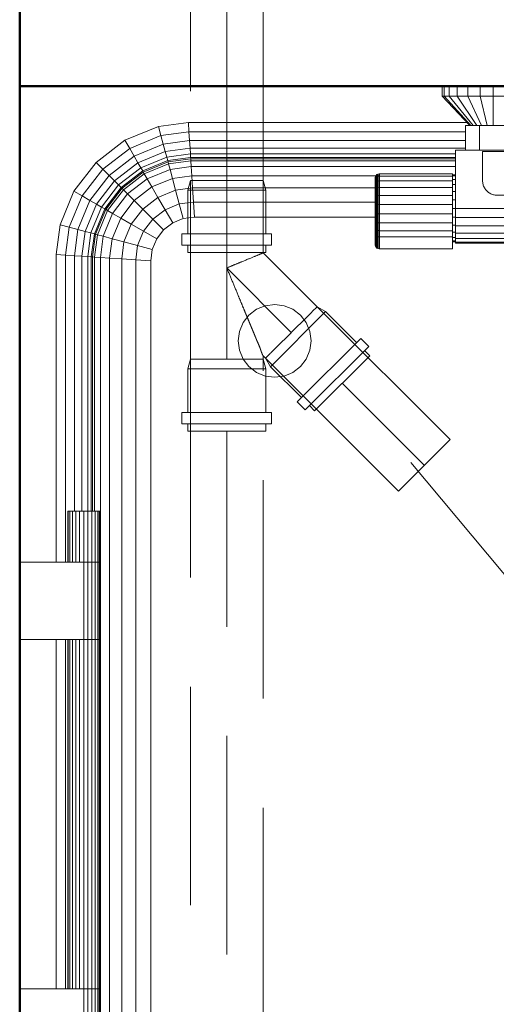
# Model space of a CAD drawing. Header units: millimetres. Extents: x -704 to 18014, y 1231 to 56345.
# Tile 41 of 60: x 13014 to 13341, y 41545 to 42221. Entities that reach past the tile are written whole.
import ezdxf

# ---------------------------------------------------------------- set-up
doc = ezdxf.new("R2010")
doc.units = ezdxf.units.MM
doc.linetypes.add('ADSK_Скрыто', pattern=[300, 150, -150])
doc.linetypes.add('ADSK_Штриховая_ш3 п1_5', pattern=[225, 150, -75])
for name, color, linetype, lineweight in [('A-DETL-____-HDLN', 90, 'ADSK_Скрыто', 9), ('A-DETL-____-MBND', 5, 'ADSK_Штриховая_ш3 п1_5', 20), ('A-WALL-____-MCUT', 113, 'Continuous', 50), ('A-WALL-____-OTLN', 113, 'Continuous', 20), ('M-EQPM-____-OTLN', 50, 'Continuous', 20), ('P-PIPE-____-IDEN', 2, 'Continuous', 20)]:
    doc.layers.add(name, color=color, linetype=linetype, lineweight=lineweight)

# ---------------------------------------------------------------- blocks, each defined once
blk = doc.blocks.new('Прямая форма - 83 new-609569-В_Этаж 03_Канализация')
at = {"layer": 'M-EQPM-____-OTLN', "color": 253}
for p, q in [((-110, 500), (-110, 493)), ((-108.81, 500), (-108.81, 493)), ((-105.31, 500), (-105.31, 493)), ((-99.75, 500), (-99.75, 493)), ((-92.5, 500), (-92.5, 493)), ((-84.06, 500), (-84.06, 493)), ((-75, 500), (-75, 493)), ((-108.81, 493), (-110, 493)), ((-110, 493), (-91, 473)), ((-105.31, 493), (-108.81, 493)), ((-108.81, 493), (-90.45, 473)), ((-99.75, 493), (-105.31, 493)), ((-105.31, 493), (-88.86, 473)), ((-92.5, 493), (-99.75, 493)), ((-99.75, 493), (-86.31, 473)), ((-84.06, 493), (-92.5, 493)), ((-92.5, 493), (-83, 473)), ((-75, 493), (-84.06, 493)), ((-84.06, 493), (-79.14, 473)), ((-65.94, 493), (-75, 493)), ((-75, 493), (-75, 473)), ((-304.73, 472.3), (-284.26, 475)), ((-284.26, 475), (-92.9, 475)), ((-283.84, 468.53), (-284.26, 475)), ((-327.78, 462.76), (-304.73, 472.3)), ((-303.04, 466), (-304.73, 472.3)), ((-303.04, 466), (-283.84, 468.53)), ((-283.84, 468.53), (-94, 468.53)), ((-283.44, 462.5), (-283.84, 468.53)), ((-94, 473), (-84.5, 473)), ((-94, 456), (-94, 473)), ((-84.5, 473), (-65.5, 473)), ((-84.5, 473), (-84.5, 456)), ((-347.57, 447.57), (-327.78, 462.76)), ((-324.52, 457.11), (-327.78, 462.76)), ((-324.52, 457.11), (-303.04, 466)), ((-321.48, 451.84), (-301.47, 460.13)), ((-301.47, 460.13), (-303.04, 466)), ((-301.47, 460.13), (-283.44, 462.5)), ((-300.12, 455.08), (-301.47, 460.13)), ((-283.44, 462.5), (-94, 462.5)), ((-283.1, 457.32), (-283.44, 462.5)), ((-342.96, 442.96), (-324.52, 457.11)), ((-321.48, 451.84), (-324.52, 457.11)), ((-318.87, 447.32), (-300.12, 455.08)), ((-300.12, 455.08), (-283.1, 457.32)), ((-299.08, 451.21), (-300.12, 455.08)), ((-282.84, 453.35), (-299.08, 451.21)), ((-283.1, 457.32), (-94, 457.32)), ((-282.84, 453.35), (-283.1, 457.32)), ((-282.68, 450.85), (-282.84, 453.35)), ((-282.84, 453.35), (-101, 453.35)), ((-101, 456), (-101, 416)), ((101, 456), (-101, 456)), ((-362.76, 427.78), (-347.57, 447.57)), ((-342.96, 442.96), (-347.57, 447.57)), ((-338.66, 438.66), (-321.48, 451.84)), ((-318.87, 447.32), (-334.96, 434.96)), ((-318.87, 447.32), (-321.48, 451.84)), ((-316.86, 443.85), (-318.87, 447.32)), ((-299.08, 451.21), (-316.86, 443.85)), ((-298.43, 448.78), (-315.6, 441.66)), ((-298.21, 447.95), (-315.17, 440.92)), ((-314.49, 439.73), (-297.85, 446.62)), ((-298.43, 448.78), (-299.08, 451.21)), ((-282.68, 450.85), (-298.43, 448.78)), ((-298.21, 447.95), (-298.43, 448.78)), ((-282.62, 450), (-298.21, 447.95)), ((-297.85, 446.62), (-298.21, 447.95)), ((-297.85, 446.62), (-282.53, 448.64)), ((-296.81, 442.73), (-297.85, 446.62)), ((-282.62, 450), (-282.68, 450.85)), ((-101, 450.85), (-282.68, 450.85)), ((-282.53, 448.64), (-282.62, 450)), ((-101, 450), (-282.62, 450)), ((-282.27, 444.64), (-282.53, 448.64)), ((-282.53, 448.64), (-101, 448.64)), ((-357.11, 424.52), (-342.96, 442.96)), ((-338.66, 438.66), (-342.96, 442.96)), ((-316.86, 443.85), (-332.13, 432.13)), ((-315.6, 441.66), (-330.35, 430.35)), ((-315.17, 440.92), (-329.74, 429.74)), ((-328.77, 428.77), (-314.49, 439.73)), ((-315.6, 441.66), (-316.86, 443.85)), ((-315.17, 440.92), (-315.6, 441.66)), ((-314.49, 439.73), (-315.17, 440.92)), ((-312.47, 436.24), (-314.49, 439.73)), ((-312.47, 436.24), (-296.81, 442.73)), ((-296.81, 442.73), (-282.27, 444.64)), ((-295.15, 436.53), (-296.81, 442.73)), ((-281.85, 438.28), (-282.27, 444.64)), ((-282.27, 444.64), (-101, 444.64)), ((-154.83, 439.17), (-154.15, 439.56)), ((-154.83, 439.17), (-154.15, 439.56)), ((-154.15, 439.56), (-153.39, 439.76)), ((-154.15, 439.56), (-153.39, 439.76)), ((-154.15, 437.9), (-154.15, 439.56)), ((-154.15, 439.56), (-154.15, 437.9)), ((-153.39, 439.76), (-153, 439.79)), ((-153.39, 439.76), (-153, 439.79)), ((-153.39, 438.09), (-153.39, 439.76)), ((-153.39, 439.76), (-153.39, 438.09)), ((-153, 439.79), (-103, 439.79)), ((-153, 439.79), (-153, 438.11)), ((-103, 439.79), (-103, 438.11)), ((-351.84, 421.48), (-338.66, 438.66)), ((-334.96, 434.96), (-347.32, 418.87)), ((-334.96, 434.96), (-338.66, 438.66)), ((-332.13, 432.13), (-334.96, 434.96)), ((-325.92, 425.92), (-312.47, 436.24)), ((-309.26, 430.69), (-312.47, 436.24)), ((-309.26, 430.69), (-295.15, 436.53)), ((-295.15, 436.53), (-281.85, 438.28)), ((-292.99, 428.46), (-295.15, 436.53)), ((-281.85, 438.28), (-281.31, 430)), ((-153, 438.28), (-281.85, 438.28)), ((-156, 436.79), (-155.97, 437.18)), ((-156, 436.79), (-155.97, 437.18)), ((-156, 435.32), (-156, 436.79)), ((-156, 436.79), (-156, 435.32)), ((-156, 435.32), (-155.97, 435.68)), ((-156, 435.32), (-155.97, 435.68)), ((-156, 432.49), (-156, 435.32)), ((-156, 435.32), (-156, 432.49)), ((-156, 432.49), (-155.97, 432.8)), ((-156, 432.49), (-155.97, 432.8)), ((-155.97, 437.18), (-155.77, 437.94)), ((-155.97, 437.18), (-155.77, 437.94)), ((-155.97, 435.68), (-155.97, 437.18)), ((-155.97, 437.18), (-155.97, 435.68)), ((-155.97, 435.68), (-155.77, 436.39)), ((-155.97, 435.68), (-155.77, 436.39)), ((-155.97, 432.8), (-155.97, 435.68)), ((-155.97, 435.68), (-155.97, 432.8)), ((-155.97, 432.8), (-155.77, 433.4)), ((-155.97, 432.8), (-155.77, 433.4)), ((-155.97, 428.73), (-155.97, 432.8)), ((-155.97, 432.8), (-155.97, 428.73)), ((-155.77, 437.94), (-155.38, 438.61)), ((-155.77, 437.94), (-155.38, 438.61)), ((-155.77, 436.39), (-155.77, 437.94)), ((-155.77, 437.94), (-155.77, 436.39)), ((-155.77, 436.39), (-155.38, 437.02)), ((-155.77, 436.39), (-155.38, 437.02)), ((-155.77, 433.4), (-155.77, 436.39)), ((-155.77, 436.39), (-155.77, 433.4)), ((-155.77, 433.4), (-155.38, 433.94)), ((-155.77, 433.4), (-155.77, 429.19)), ((-155.38, 438.61), (-154.83, 439.17)), ((-155.38, 438.61), (-154.83, 439.17)), ((-155.38, 437.02), (-155.38, 438.61)), ((-155.38, 438.61), (-155.38, 437.02)), ((-155.38, 437.02), (-154.83, 437.53)), ((-155.38, 437.02), (-155.38, 433.94)), ((-155.38, 433.94), (-154.83, 434.38)), ((-155.38, 433.94), (-155.38, 429.6)), ((-154.83, 437.53), (-154.83, 439.17)), ((-154.83, 439.17), (-154.83, 437.53)), ((-154.83, 437.53), (-154.15, 437.9)), ((-154.83, 437.53), (-154.83, 434.38)), ((-154.83, 434.38), (-154.15, 434.69)), ((-154.83, 434.38), (-154.83, 429.93)), ((-154.15, 437.9), (-153.39, 438.09)), ((-154.15, 437.9), (-154.15, 434.69)), ((-154.15, 434.69), (-153.39, 434.85)), ((-154.15, 434.69), (-154.15, 430.17)), ((-153.39, 438.09), (-153, 438.11)), ((-153.39, 438.09), (-153, 438.11)), ((-153.39, 438.09), (-153.39, 434.85)), ((-153.39, 434.85), (-153, 434.87)), ((-153.39, 434.85), (-153.39, 430.29)), ((-153, 438.11), (-103, 438.11)), ((-153, 438.11), (-153, 434.87)), ((-153, 434.87), (-103, 434.87)), ((-153, 434.87), (-153, 430.3)), ((-103, 439), (-101, 439)), ((-103, 438.22), (-101, 438.22)), ((-103, 438.11), (-103, 434.87)), ((-103, 435.92), (-101, 435.92)), ((-103, 434.87), (-103, 430.3)), ((-372.3, 404.73), (-362.76, 427.78)), ((-357.11, 424.52), (-362.76, 427.78)), ((-332.13, 432.13), (-343.85, 416.86)), ((-330.35, 430.35), (-341.66, 415.6)), ((-329.74, 429.74), (-340.92, 415.17)), ((-339.73, 414.49), (-328.77, 428.77)), ((-330.35, 430.35), (-332.13, 432.13)), ((-329.74, 429.74), (-330.35, 430.35)), ((-328.77, 428.77), (-329.74, 429.74)), ((-325.92, 425.92), (-328.77, 428.77)), ((-321.39, 421.39), (-309.26, 430.69)), ((-305.09, 423.45), (-309.26, 430.69)), ((-292.99, 428.46), (-305.09, 423.45)), ((-281.31, 430), (-292.99, 428.46)), ((-292.99, 428.46), (-290.47, 419.06)), ((-281.31, 430), (-280.68, 420.35)), ((-155.77, 430), (-281.31, 430)), ((-156, 428.5), (-156, 432.49)), ((-156, 432.49), (-156, 428.5)), ((-156, 428.5), (-155.97, 428.73)), ((-156, 428.5), (-155.97, 428.73)), ((-156, 423.62), (-156, 428.5)), ((-156, 428.5), (-156, 423.62)), ((-155.97, 428.73), (-155.77, 429.19)), ((-155.97, 428.73), (-155.77, 429.19)), ((-155.97, 423.77), (-155.97, 428.73)), ((-155.97, 428.73), (-155.97, 423.77)), ((-155.77, 429.19), (-155.38, 429.6)), ((-155.77, 429.19), (-155.77, 424.04)), ((-155.38, 429.6), (-154.83, 429.93)), ((-155.38, 429.6), (-155.38, 424.29)), ((-154.83, 429.93), (-154.15, 430.17)), ((-154.83, 429.93), (-154.83, 424.5)), ((-154.15, 430.17), (-153.39, 430.29)), ((-154.15, 430.17), (-154.15, 424.64)), ((-153.39, 430.29), (-153, 430.3)), ((-153.39, 430.29), (-153.39, 424.71)), ((-153, 430.3), (-103, 430.3)), ((-153, 430.3), (-153, 424.72)), ((-103, 432.26), (-101, 432.26)), ((-103, 430.3), (-103, 424.72)), ((-103, 427.5), (-101, 427.5)), ((-366, 403.04), (-357.11, 424.52)), ((-351.84, 421.48), (-360.13, 401.47)), ((-351.84, 421.48), (-357.11, 424.52)), ((-347.32, 418.87), (-351.84, 421.48)), ((-336.24, 412.47), (-325.92, 425.92)), ((-330.69, 409.26), (-321.39, 421.39)), ((-321.39, 421.39), (-325.92, 425.92)), ((-315.48, 415.48), (-321.39, 421.39)), ((-315.48, 415.48), (-305.09, 423.45)), ((-305.09, 423.45), (-300.22, 415.02)), ((-280.68, 420.35), (-290.47, 419.06)), ((-280.68, 420.35), (-280, 410)), ((-155.77, 420.35), (-280.68, 420.35)), ((-156, 423.62), (-155.97, 423.77)), ((-156, 423.62), (-155.97, 423.77)), ((-156, 418.21), (-156, 423.62)), ((-156, 423.62), (-156, 418.21)), ((-155.97, 423.77), (-155.77, 424.04)), ((-155.97, 423.77), (-155.77, 424.04)), ((-155.97, 418.25), (-155.97, 423.77)), ((-155.97, 423.77), (-155.97, 418.25)), ((-155.77, 424.04), (-155.38, 424.29)), ((-155.77, 424.04), (-155.77, 418.33)), ((-155.38, 424.29), (-154.83, 424.5)), ((-155.38, 424.29), (-155.38, 418.41)), ((-154.83, 424.5), (-154.15, 424.64)), ((-154.83, 424.5), (-154.83, 418.46)), ((-154.15, 424.64), (-153.39, 424.71)), ((-154.15, 424.64), (-154.15, 418.51)), ((-153.39, 424.71), (-153, 424.72)), ((-153.39, 424.71), (-153.39, 418.53)), ((-153, 424.72), (-103, 424.72)), ((-153, 424.72), (-153, 418.53)), ((-103, 424.72), (-103, 418.53)), ((-103, 421.95), (-101, 421.95)), ((-347.32, 418.87), (-355.08, 400.12)), ((-343.85, 416.86), (-351.21, 399.08)), ((-341.66, 415.6), (-348.78, 398.43)), ((-340.92, 415.17), (-347.95, 398.21)), ((-343.85, 416.86), (-347.32, 418.87)), ((-346.62, 397.85), (-339.73, 414.49)), ((-341.66, 415.6), (-343.85, 416.86)), ((-342.73, 396.81), (-336.24, 412.47)), ((-340.92, 415.17), (-341.66, 415.6)), ((-339.73, 414.49), (-340.92, 415.17)), ((-336.24, 412.47), (-339.73, 414.49)), ((-330.69, 409.26), (-336.24, 412.47)), ((-323.45, 405.09), (-315.48, 415.48)), ((-308.6, 408.6), (-315.48, 415.48)), ((-300.22, 415.02), (-308.6, 408.6)), ((-290.47, 419.06), (-300.22, 415.02)), ((-300.22, 415.02), (-295, 405.98)), ((-290.47, 419.06), (-287.76, 408.98)), ((-156, 418.21), (-155.97, 418.25)), ((-156, 418.21), (-155.97, 418.25)), ((-156, 412.64), (-156, 418.21)), ((-156, 418.21), (-156, 412.64)), ((-155.97, 412.58), (-156, 412.64)), ((-156, 412.64), (-156, 407.31)), ((-156, 407.31), (-156, 412.64)), ((-156, 412.64), (-155.97, 412.58)), ((-155.97, 418.25), (-155.77, 418.33)), ((-155.97, 418.25), (-155.77, 418.33)), ((-155.97, 412.58), (-155.97, 418.25)), ((-155.97, 418.25), (-155.97, 412.58)), ((-155.77, 412.46), (-155.97, 412.58)), ((-155.97, 412.58), (-155.97, 407.15)), ((-155.97, 407.15), (-155.97, 412.58)), ((-155.97, 412.58), (-155.77, 412.46)), ((-155.77, 418.33), (-155.38, 418.41)), ((-155.77, 418.33), (-155.77, 412.46)), ((-155.38, 412.35), (-155.77, 412.46)), ((-155.77, 412.46), (-155.77, 406.83)), ((-155.38, 418.41), (-154.83, 418.46)), ((-155.38, 418.41), (-155.38, 412.35)), ((-154.83, 418.46), (-154.15, 418.51)), ((-154.83, 418.46), (-154.83, 412.26)), ((-154.15, 418.51), (-153.39, 418.53)), ((-154.15, 418.51), (-154.15, 412.2)), ((-153.39, 418.53), (-153, 418.53)), ((-153.39, 418.53), (-153.39, 412.16)), ((-153, 418.53), (-103, 418.53)), ((-153, 418.53), (-153, 412.16)), ((-103, 418.53), (-103, 412.16)), ((-103, 416), (-101, 416)), ((-101, 416), (101, 416)), ((-101, 409.79), (-101, 416)), ((-336.53, 395.15), (-330.69, 409.26)), ((-323.45, 405.09), (-330.69, 409.26)), ((-308.6, 408.6), (-315.02, 400.22)), ((-308.6, 408.6), (-301.21, 401.21)), ((-295, 405.98), (-301.21, 401.21)), ((-295, 405.98), (-301.21, 401.21)), ((-287.76, 408.98), (-295, 405.98)), ((-287.76, 408.98), (-295, 405.98)), ((-280, 410), (-287.76, 408.98)), ((-280, 410), (-287.76, 408.98)), ((-155.77, 410), (-280, 410)), ((-155.77, 410), (-280, 410)), ((-156, 407.31), (-155.97, 407.15)), ((-156, 407.31), (-156, 402.59)), ((-156, 402.59), (-156, 407.31)), ((-156, 407.31), (-155.97, 407.15)), ((-155.97, 407.15), (-155.77, 406.83)), ((-155.97, 407.15), (-155.97, 402.34)), ((-155.97, 402.34), (-155.97, 407.15)), ((-155.97, 407.15), (-155.77, 406.83)), ((-155.77, 406.83), (-155.38, 406.55)), ((-155.77, 406.33), (-155.77, 401.85)), ((-154.83, 412.26), (-155.38, 412.35)), ((-155.38, 412.35), (-155.38, 406.55)), ((-155.38, 406.55), (-154.83, 406.32)), ((-155.38, 406.33), (-155.38, 401.41)), ((-154.15, 412.2), (-154.83, 412.26)), ((-154.83, 412.26), (-154.83, 406.32)), ((-154.83, 406.32), (-154.15, 406.15)), ((-154.83, 406.32), (-154.83, 401.06)), ((-153.39, 412.16), (-154.15, 412.2)), ((-154.15, 412.2), (-154.15, 406.15)), ((-154.15, 406.15), (-153.39, 406.07)), ((-154.15, 406.15), (-154.15, 400.8)), ((-153, 412.16), (-153.39, 412.16)), ((-153.39, 412.16), (-153.39, 406.07)), ((-153.39, 406.07), (-153, 406.06)), ((-153.39, 406.07), (-153.39, 400.67)), ((-103, 412.16), (-153, 412.16)), ((-153, 412.16), (-153, 406.06)), ((-153, 406.06), (-103, 406.06)), ((-153, 406.06), (-153, 400.66)), ((-103, 412.16), (-103, 406.06)), ((-103, 410.05), (-101, 410.05)), ((-103, 406.06), (-103, 400.66)), ((-101, 404), (-101, 409.79)), ((-101, 409.79), (101, 409.79)), ((-375, 384.26), (-372.3, 404.73)), ((-366, 403.04), (-372.3, 404.73)), ((-368.53, 383.84), (-366, 403.04)), ((-360.13, 401.47), (-366, 403.04)), ((-360.13, 401.47), (-362.5, 383.44)), ((-355.08, 400.12), (-360.13, 401.47)), ((-355.08, 400.12), (-357.32, 383.1)), ((-351.21, 399.08), (-355.08, 400.12)), ((-351.21, 399.08), (-353.35, 382.84)), ((-348.78, 398.43), (-351.21, 399.08)), ((-328.46, 392.99), (-323.45, 405.09)), ((-315.02, 400.22), (-323.45, 405.09)), ((-319.06, 390.47), (-315.02, 400.22)), ((-315.02, 400.22), (-305.98, 395)), ((-301.21, 401.21), (-305.98, 395)), ((-301.21, 401.21), (-305.98, 395)), ((-156, 402.59), (-155.97, 402.34)), ((-156, 402.59), (-156, 398.68)), ((-156, 398.68), (-156, 402.59)), ((-156, 402.59), (-155.97, 402.34)), ((-155.97, 402.34), (-155.77, 401.85)), ((-155.97, 402.34), (-155.97, 398.38)), ((-155.97, 398.38), (-155.97, 402.34)), ((-155.97, 402.34), (-155.77, 401.85)), ((-155.77, 401.85), (-155.38, 401.41)), ((-155.77, 401.85), (-155.77, 397.79)), ((-155.38, 401.41), (-154.83, 401.06)), ((-155.38, 401.41), (-155.38, 397.26)), ((-154.83, 401.06), (-154.15, 400.8)), ((-154.83, 401.06), (-154.83, 396.82)), ((-154.15, 400.8), (-153.39, 400.67)), ((-154.15, 400.8), (-154.15, 396.52)), ((-153.39, 400.67), (-153, 400.66)), ((-153.39, 400.67), (-153.39, 396.36)), ((-153, 400.66), (-103, 400.66)), ((-153, 400.66), (-153, 396.34)), ((-103, 404.5), (-101, 404.5)), ((-103, 400.66), (-103, 396.34)), ((-103, 399.74), (-101, 399.74)), ((-101, 399.03), (-101, 404)), ((101, 404), (-101, 404)), ((-101, 395.22), (-101, 399.03)), ((101, 399.03), (-101, 399.03)), ((-348.78, 398.43), (-350.85, 382.68)), ((-347.95, 398.21), (-350, 382.62)), ((-347.95, 398.21), (-348.78, 398.43)), ((-348.64, 382.53), (-346.62, 397.85)), ((-346.62, 397.85), (-347.95, 398.21)), ((-342.73, 396.81), (-346.62, 397.85)), ((-344.64, 382.27), (-342.73, 396.81)), ((-336.53, 395.15), (-342.73, 396.81)), ((-338.28, 381.85), (-336.53, 395.15)), ((-328.46, 392.99), (-336.53, 395.15)), ((-330, 381.31), (-328.46, 392.99)), ((-319.06, 390.47), (-328.46, 392.99)), ((-305.98, 395), (-308.98, 387.76)), ((-305.98, 395), (-308.98, 387.76)), ((-156, 398.68), (-155.97, 398.38)), ((-156, 398.68), (-155.97, 398.38)), ((-155.97, 398.38), (-155.77, 397.79)), ((-155.97, 398.38), (-155.97, 390.69)), ((-155.77, 397.79), (-155.38, 397.26)), ((-155.77, 397.79), (-155.77, 389.93)), ((-155.38, 397.26), (-154.83, 396.82)), ((-155.38, 397.26), (-155.38, 389.25)), ((-154.83, 396.82), (-154.15, 396.52)), ((-154.83, 396.82), (-154.83, 388.7)), ((-154.15, 396.52), (-153.39, 396.36)), ((-154.15, 396.52), (-154.15, 388.31)), ((-153.39, 396.36), (-153, 396.34)), ((-153.39, 396.36), (-153.39, 388.11)), ((-153, 396.34), (-103, 396.34)), ((-153, 396.34), (-153, 388.08)), ((-103, 396.34), (-103, 388.08)), ((-103, 396.08), (-101, 396.08)), ((-103, 393.78), (-101, 393.78)), ((-103, 393), (-101, 393)), ((-101, 392.82), (-101, 395.22)), ((101, 395.22), (-101, 395.22)), ((-101, 392), (-101, 392.82)), ((101, 392.82), (-101, 392.82)), ((-320.35, 380.68), (-319.06, 390.47)), ((-308.98, 387.76), (-319.06, 390.47)), ((-308.98, 387.76), (-310, 380)), ((-308.98, 387.76), (-310, 380)), ((-155.97, 390.69), (-155.77, 389.93)), ((-155.77, 389.93), (-155.38, 389.25)), ((-155.38, 389.25), (-154.83, 388.7)), ((-154.83, 388.7), (-154.15, 388.31)), ((-154.15, 388.31), (-153.39, 388.11)), ((-153.39, 388.11), (-153, 388.08)), ((-153, 388.08), (-103, 388.08)), ((101, 392), (-101, 392)), ((-375, 173), (-375, 384.26)), ((-368.53, 383.84), (-375, 384.26)), ((-362.5, 383.44), (-368.53, 383.84)), ((-368.53, 383.84), (-368.53, 173)), ((-357.32, 383.1), (-362.5, 383.44)), ((-362.5, 383.44), (-362.5, 208)), ((-353.35, 382.84), (-357.32, 383.1)), ((-357.32, 383.1), (-357.32, 208)), ((-353.35, 382.84), (-353.35, 208)), ((-350.85, 382.68), (-353.35, 382.84)), ((-350, 382.62), (-350.85, 382.68)), ((-350.85, 382.68), (-350.85, 208)), ((-348.64, 382.53), (-350, 382.62)), ((-350, 382.62), (-350, 208)), ((-348.64, 208), (-348.64, 382.53)), ((-344.64, 382.27), (-348.64, 382.53)), ((-344.64, -382.27), (-344.64, 382.27)), ((-338.28, 381.85), (-344.64, 382.27)), ((-338.28, -381.85), (-338.28, 381.85)), ((-330, 381.31), (-338.28, 381.85)), ((-330, -381.31), (-330, 381.31)), ((-320.35, 380.68), (-330, 381.31)), ((-320.35, -380.68), (-320.35, 380.68)), ((-310, 380), (-320.35, 380.68)), ((-310, -380), (-310, 380)), ((-310, 380), (-310, 0)), ((-242.68, 342.68), (-237.5, 346.65)), ((-237.5, 346.65), (-231.47, 349.15)), ((-231.47, 349.15), (-225, 350)), ((-225, 350), (-218.53, 349.15)), ((-218.53, 349.15), (-212.5, 346.65)), ((-212.5, 346.65), (-207.32, 342.68)), ((-246.65, 337.5), (-242.68, 342.68)), ((-207.32, 342.68), (-203.35, 337.5)), ((-250, 325), (-249.15, 331.47)), ((-249.15, 331.47), (-246.65, 337.5)), ((-203.35, 337.5), (-200.85, 331.47)), ((-200.85, 331.47), (-200, 325)), ((-249.15, 318.53), (-250, 325)), ((-200, 325), (-200.85, 318.53)), ((-246.65, 312.5), (-249.15, 318.53)), ((-200.85, 318.53), (-203.35, 312.5)), ((-242.68, 307.32), (-246.65, 312.5)), ((-203.35, 312.5), (-207.32, 307.32)), ((-237.5, 303.35), (-242.68, 307.32)), ((-207.32, 307.32), (-212.5, 303.35)), ((-231.47, 300.85), (-237.5, 303.35)), ((-225, 300), (-231.47, 300.85)), ((-218.53, 300.85), (-225, 300)), ((-212.5, 303.35), (-218.53, 300.85)), ((-367, 208), (-366.63, 208)), ((-367, 173), (-367, 208)), ((-366.63, 208), (-365.53, 208)), ((-366.63, 173), (-366.63, 208)), ((-365.53, 208), (-363.78, 208)), ((-365.53, 173), (-365.53, 208)), ((-363.78, 208), (-361.5, 208)), ((-363.78, 173), (-363.78, 208)), ((-361.5, 208), (-358.85, 208)), ((-361.5, 173), (-361.5, 208)), ((-358.85, 208), (-356, 208)), ((-358.85, 173), (-358.85, 208)), ((-356, 208), (-353.15, 208)), ((-356, 173), (-356, 208)), ((-353.15, 208), (-350.5, 208)), ((-353.15, 173), (-353.15, 208)), ((-350.5, 208), (-348.22, 208)), ((-350.5, 173), (-350.5, 208)), ((-348.22, 208), (-346.47, 208)), ((-348.22, 173), (-348.22, 208)), ((-346.47, 208), (-345.37, 208)), ((-346.47, 173), (-346.47, 208)), ((-345.37, 208), (-345, 208)), ((-345.37, 173), (-345.37, 208)), ((-345, 173), (-345, 208)), ((-400, 173), (-356, 173)), ((-356, 173), (-353.15, 173)), ((-356, 120), (-356, 173)), ((-353.15, 173), (-356, 173)), ((-353.15, 173), (-350.5, 173)), ((-353.15, 120), (-353.15, 173)), ((-350.5, 173), (-353.15, 173)), ((-350.5, 173), (-348.22, 173)), ((-350.5, 120), (-350.5, 173)), ((-348.22, 173), (-350.5, 173)), ((-348.22, 173), (-346.47, 173)), ((-348.22, 120), (-348.22, 173)), ((-346.47, 173), (-348.22, 173)), ((-346.47, 173), (-345.37, 173)), ((-346.47, 120), (-346.47, 173)), ((-345.37, 173), (-346.47, 173)), ((-345.37, 173), (-345, 173)), ((-345.37, 120), (-345.37, 173)), ((-345, 173), (-345.37, 173)), ((-345, 120), (-345, 173)), ((-356, 120), (-400, 120)), ((-375, -120), (-375, 120)), ((-368.53, 120), (-368.53, -120)), ((-367, -120), (-367, 120)), ((-366.63, -120), (-366.63, 120)), ((-365.53, -120), (-365.53, 120)), ((-363.78, -120), (-363.78, 120)), ((-361.5, -120), (-361.5, 120)), ((-358.85, -120), (-358.85, 120)), ((-353.15, 120), (-356, 120)), ((-356, 120), (-353.15, 120)), ((-356, -120), (-356, 120)), ((-350.5, 120), (-353.15, 120)), ((-353.15, 120), (-350.5, 120)), ((-353.15, -120), (-353.15, 120)), ((-348.22, 120), (-350.5, 120)), ((-350.5, 120), (-348.22, 120)), ((-350.5, -120), (-350.5, 120)), ((-346.47, 120), (-348.22, 120)), ((-348.22, 120), (-346.47, 120)), ((-348.22, -120), (-348.22, 120)), ((-345.37, 120), (-346.47, 120)), ((-346.47, 120), (-345.37, 120)), ((-346.47, -120), (-346.47, 120)), ((-345, 120), (-345.37, 120)), ((-345.37, 120), (-345, 120)), ((-345.37, -120), (-345.37, 120)), ((-345, -120), (-345, 120)), ((-310, 0), (-310, -380)), ((-400, -120), (-356, -120)), ((-353.15, -120), (-356, -120)), ((-356, -120), (-353.15, -120)), ((-356, -173), (-356, -120)), ((-350.5, -120), (-353.15, -120)), ((-353.15, -120), (-350.5, -120)), ((-353.15, -173), (-353.15, -120)), ((-348.22, -120), (-350.5, -120)), ((-350.5, -120), (-348.22, -120)), ((-350.5, -173), (-350.5, -120)), ((-346.47, -120), (-348.22, -120)), ((-348.22, -120), (-346.47, -120)), ((-348.22, -173), (-348.22, -120)), ((-345.37, -120), (-346.47, -120)), ((-346.47, -120), (-345.37, -120)), ((-346.47, -173), (-346.47, -120)), ((-345, -120), (-345.37, -120)), ((-345.37, -120), (-345, -120)), ((-345.37, -173), (-345.37, -120)), ((-345, -173), (-345, -120))]:
    blk.add_line(p, q, dxfattribs=at)
blk = doc.blocks.new('Прямая форма - FU - 054-611929-В_Этаж 03_Канализация')
blk.add_blockref('Прямая форма - 83 new-609569-В_Этаж 03_Канализация', (0, 0))
blk = doc.blocks.new('Прямая форма - 83 new-612873-В_Этаж 03_Канализация')
at = {"layer": 'A-WALL-____-MCUT', "color": 9}
blk.add_line((1261.5, 100), (0, 100), dxfattribs=at)
blk = doc.blocks.new('Прямая форма - SW - 007-612874-В_Этаж 03_Канализация')
blk.add_blockref('Прямая форма - 83 new-612873-В_Этаж 03_Канализация', (0, 0))
blk = doc.blocks.new('Прямая форма - 83 new-612881-В_Этаж 03_Канализация')
at = {"layer": 'A-WALL-____-MCUT', "color": 9}
for p, q in [((100, 0), (100, -100)), ((100, -100), (705, -100))]:
    blk.add_line(p, q, dxfattribs=at)
blk = doc.blocks.new('Прямая форма - SW - 005-612882-В_Этаж 03_Канализация')
blk.add_blockref('Прямая форма - 83 new-612881-В_Этаж 03_Канализация', (0, 0))
blk = doc.blocks.new('83 new_ifc_RVT-1-В_Этаж 03_Канализация')
at = {"layer": 'A-WALL-____-OTLN', "color": 253, "lineweight": 20, "rotation": 270}
blk.add_blockref('Прямая форма - SW - 007-612874-В_Этаж 03_Канализация', (26610.28, 42475.83), dxfattribs=at)
at = {"layer": 'A-WALL-____-OTLN', "color": 253, "lineweight": 20}
blk.add_blockref('Прямая форма - SW - 005-612882-В_Этаж 03_Канализация', (26610.28, 42275.83), dxfattribs=at)
at = {"layer": 'M-EQPM-____-OTLN', "color": 253, "lineweight": 20}
blk.add_blockref('Прямая форма - FU - 054-611929-В_Этаж 03_Канализация', (27110.28, 41675.83), dxfattribs=at)
blk = doc.blocks.new('ADSK_Бытовой вентилятор накладной - 200-1604136-В_Этаж 03_Канализация')
at = {"layer": 'M-EQPM-____-OTLN', "color": 5}
for p, q in [((0, 90), (0, -90)), ((20, 90), (0, 90)), ((30, 80), (30, -80)), ((-89, 59), (0, 59)), ((-89, 59), (-89, -59)), ((0, -59), (-89, -59)), ((20, -90), (0, -90))]:
    blk.add_line(p, q, dxfattribs=at)
for points, knots in [([(20, 90), (20.87, 90), (22.18, 89.83), (23.84, 89.27), (25.01, 88.69), (25.92, 88.08), (26.6, 87.52), (27.24, 86.93), (27.81, 86.27), (28.32, 85.56), (28.78, 84.82), (29.27, 83.84), (29.83, 82.18), (30, 80.87), (30, 80)], [-1, -1, -1, -1, -0.833333, -0.75, -0.666667, -0.583333, -0.541667, -0.5, -0.416667, -0.375, -0.333333, -0.25, -0.166667, 0, 0, 0, 0]), ([(30, -80), (30, -80.89), (29.83, -82.18), (29.27, -83.84), (28.78, -84.82), (28.32, -85.56), (27.81, -86.27), (27.24, -86.93), (26.6, -87.52), (25.92, -88.08), (25.01, -88.69), (23.84, -89.26), (22.18, -89.83), (20.87, -90), (20, -90)], [0, 0, 0, 0, 0.166667, 0.25, 0.333333, 0.375, 0.416667, 0.5, 0.541667, 0.583333, 0.666667, 0.75, 0.833333, 1, 1, 1, 1])]:
    blk.add_open_spline(points, degree=3, knots=knots, dxfattribs=at)
blk = doc.blocks.new('ADSK_ППР_Тройник канализационный_Составной - Тройник канализационный-1666637-В_Этаж 03_Канализация')
at = {"layer": 'A-DETL-____-MBND', "color": 22}
for p, q in [((53.86, 97.42), (48.35, 91.91)), ((97.42, 53.86), (53.86, 97.42)), ((60.26, 98.09), (56.73, 94.56)), ((98.09, 60.26), (60.26, 98.09)), ((51.21, 89.04), (30, 67.83)), ((91.91, 48.35), (48.35, 91.91)), ((30, 67.83), (26.62, 61.97)), ((67.83, 30), (30, 67.83)), ((26.62, 61.97), (-10.36, 25)), ((29.88, 58.71), (26.62, 61.97)), ((38.8, 49.79), (30.29, 58.3)), ((94.56, 56.73), (98.09, 60.26)), ((49.53, 39.06), (39.06, 49.53)), ((67.83, 30), (89.04, 51.21)), ((91.91, 48.35), (97.42, 53.86)), ((58.32, 30.27), (49.79, 38.8)), ((-15.67, 30.8), (-23.47, 30.8)), ((-23.47, -30.8), (-23.47, 30.8)), ((-15.67, -30.8), (-15.67, 30.8)), ((61.97, 26.62), (58.71, 29.88)), ((61.97, 26.62), (67.83, 30)), ((106.98, 30.8), (99.18, 30.8)), ((99.18, -30.8), (99.18, 30.8)), ((106.98, -30.8), (106.98, 30.8)), ((-53.47, 26.75), (-60, 25)), ((-10.36, 25), (-60, 25)), ((-60, 25), (-60, 20.38)), ((-23.47, 26.75), (-53.47, 26.75)), ((-53.47, -26.75), (-53.47, 26.75)), ((-10.67, 26.75), (-15.67, 26.75)), ((-10.67, -26.75), (-10.67, 26.75)), ((60.36, 25), (61.97, 26.62)), ((62.64, 25), (60.36, 25)), ((69.18, 26.75), (62.64, 25)), ((62.64, 20.38), (62.64, 25)), ((99.18, 26.75), (69.18, 26.75)), ((69.18, -26.75), (69.18, 26.75)), ((111.98, 26.75), (106.98, 26.75)), ((111.98, -26.75), (111.98, 26.75)), ((-60, 20.23), (-60, 19.78)), ((-60, 19.81), (-60, 7.78)), ((62.64, 20.23), (62.64, 19.78)), ((62.64, 7.78), (62.64, 19.81)), ((-60, 7.41), (-60, -7.41)), ((62.64, -7.41), (62.64, 7.41)), ((-60, -7.78), (-60, -19.81)), ((62.64, -19.81), (62.64, -7.78)), ((-60, -19.78), (-60, -20.23)), ((62.64, -19.78), (62.64, -20.23)), ((-60, -20.38), (-60, -25)), ((-60, -25), (-53.47, -26.75)), ((-60, -25), (62.64, -25)), ((-53.47, -26.75), (-23.47, -26.75)), ((-15.67, -26.75), (-10.67, -26.75)), ((62.64, -25), (62.64, -20.38)), ((62.64, -25), (69.18, -26.75)), ((69.18, -26.75), (99.18, -26.75)), ((106.98, -26.75), (111.98, -26.75)), ((-23.47, -30.8), (-15.67, -30.8)), ((99.18, -30.8), (106.98, -30.8))]:
    blk.add_line(p, q, dxfattribs=at)
for points, knots in [([(-10.36, 25), (-10.36, 25), (-9.89, 23.88), (-7.78, 18.79), (-4.95, 11.97), (-2.17, 5.24), (-0.72, 1.75), (0, 0)], [0, 0, 0, 0, 0.222222, 0.444444, 0.722222, 0.861111, 1, 1, 1, 1]), ([(0, 0), (3.26, 1.37), (9.81, 4.06), (17.95, 7.43), (24.42, 10.12), (28.44, 11.78), (31.64, 13.1), (34.02, 14.1), (36.39, 15.09), (38.74, 16.04), (41.07, 17.01), (43.37, 17.98), (45.26, 18.77), (46.56, 19.3), (47.3, 19.6), (47.85, 19.82), (48.4, 20.04), (49.13, 20.34), (50.41, 20.89), (52.22, 21.68), (53.92, 22.41), (55.02, 22.84), (55.61, 23.06), (56.03, 23.21), (56.43, 23.35), (56.95, 23.52), (57.8, 23.81), (58.85, 24.18), (59.8, 24.59), (60.21, 24.86), (60.36, 25)], [0, 0, 0, 0, 0.142857, 0.285714, 0.357143, 0.428571, 0.464286, 0.5, 0.535714, 0.571429, 0.607143, 0.642857, 0.678571, 0.696429, 0.705357, 0.714286, 0.723214, 0.732143, 0.75, 0.785714, 0.821429, 0.839286, 0.848214, 0.857143, 0.866071, 0.875, 0.892857, 0.928571, 0.964286, 1, 1, 1, 1]), ([(60.36, 25), (60.21, 24.86), (59.8, 24.59), (58.85, 24.18), (57.8, 23.81), (56.95, 23.52), (56.43, 23.35), (56.16, 23.25), (56.02, 23.21)], [0, 0, 0, 0, 0.0357143, 0.0714286, 0.1071429, 0.125, 0.1339286, 0.1428571, 0.1428571, 0.1428571, 0.1428571])]:
    blk.add_open_spline(points, degree=3, knots=knots, dxfattribs=at)

msp = doc.modelspace()

# ---------------------------------------------------------------- linework, layer by layer
at = {"layer": 'A-DETL-____-HDLN', "color": 12}
for p, q in [((13148.7966, 42110.9072), (13149.0715, 42110.9072)), ((13163.9791, 42110.9072), (13164.2541, 42110.9072)), ((13215.2144, 42021.0033), (13214.8512, 42020.6401)), ((13206.2869, 42012.0758), (13206.0924, 42011.8813)), ((13195.5512, 42001.3401), (13195.3568, 42001.1457)), ((13186.7758, 41992.5647), (13186.4292, 41992.2181)), ((13149.0715, 41988.2625), (13148.7966, 41988.2625)), ((13164.2541, 41988.2625), (13163.9791, 41988.2625))]:
    msp.add_line(p, q, dxfattribs=at)
at = {"layer": 'A-DETL-____-MBND', "color": 22}
for p, q in [((13131.5253, 42322.1913), (13131.5253, 42110.9072)), ((13156.5253, 42110.9072), (13156.5253, 42322.1913)), ((13181.5253, 42110.9072), (13181.5253, 42322.1913)), ((13131.5253, 42110.9072), (13136.1423, 42110.9072)), ((13136.7152, 42110.9072), (13148.7493, 42110.9072)), ((13149.119, 42110.9072), (13163.9316, 42110.9072)), ((13156.5253, 42110.9072), (13156.5253, 41988.2625)), ((13164.3014, 42110.9072), (13176.3355, 42110.9072)), ((13176.9084, 42110.9072), (13181.5253, 42110.9072)), ((13156.5253, 42050.9072), (13200.8218, 42006.6107)), ((13218.4995, 42024.2884), (13215.2348, 42021.0237)), ((13309.7543, 41933.0335), (13218.4995, 42024.2884)), ((13214.8297, 42020.6186), (13206.3203, 42012.1092)), ((13206.0589, 42011.8478), (13195.5848, 42001.3737)), ((13195.3233, 42001.1122), (13186.7972, 41992.5861)), ((13186.4088, 41992.1977), (13183.1441, 41988.933)), ((13183.1441, 41988.933), (13274.399, 41897.6782)), ((13131.5253, 41988.2625), (13131.5253, 40180.1686)), ((13136.1423, 41988.2625), (13131.5253, 41988.2625)), ((13148.7493, 41988.2625), (13136.7152, 41988.2625)), ((13163.9316, 41988.2625), (13149.119, 41988.2625)), ((13176.3355, 41988.2625), (13164.3014, 41988.2625)), ((13181.5253, 41988.2625), (13176.9084, 41988.2625)), ((13181.5253, 40180.1686), (13181.5253, 41988.2625)), ((13235.7042, 41971.7284), (13292.0767, 41915.3558)), ((13156.5253, 40229.4997), (13156.5253, 41938.9314)), ((13274.399, 41897.6782), (13309.7543, 41933.0335))]:
    msp.add_line(p, q, dxfattribs=at)
at = {"layer": 'P-PIPE-____-IDEN'}
msp.add_line((13282.7241, 41917.2089), (13451.4056, 41715.7283), dxfattribs=at)

# ---------------------------------------------------------------- block references
at = {"lineweight": 9}
msp.add_blockref('83 new_ifc_RVT-1-В_Этаж 03_Канализация', (-13695.8693, 0), dxfattribs=at)
at = {"layer": 'A-DETL-____-MBND', "color": 22, "rotation": 269.9999999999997}
msp.add_blockref('ADSK_ППР_Тройник канализационный_Составной - Тройник канализационный-1666637-В_Этаж 03_Канализация', (13156.5253, 42050.9072), dxfattribs=at)
at = {"layer": 'M-EQPM-____-OTLN', "color": 5, "extrusion": (0, 0, -1), "rotation": 270.0000000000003}
msp.add_blockref('ADSK_Бытовой вентилятор накладной - 200-1604136-В_Этаж 03_Канализация', (-13422.0516, 42130.8309), dxfattribs=at)

doc.saveas('drawing.dxf')
